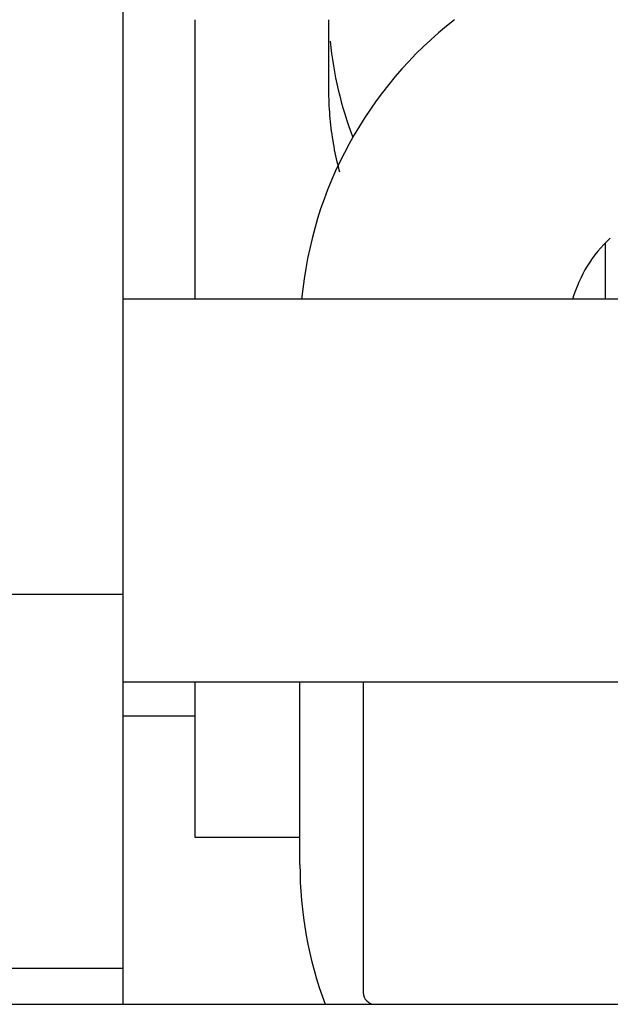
# Model space of a CAD drawing. Header units: millimetres. Extents: x 506 to 3445, y -268 to 1810.
# Tile 83 of 142: x 2412 to 2437, y 1201 to 1242. Entities that reach past the tile are written whole.
import ezdxf

# ---------------------------------------------------------------- set-up
doc = ezdxf.new("R2010")
doc.units = ezdxf.units.MM

msp = doc.modelspace()

# ---------------------------------------------------------------- linework, layer by layer
for p, q in [((2416.466, 1218.076), (2416.466, 1329.767)), ((2419.466, 1242.119), (2419.466, 1230.421)), ((2425.066, 1242.122), (2425.066, 1239.188)), ((2468.466, 1230.421), (2416.466, 1230.421)), ((2416.466, 1218.076), (2406.466, 1218.076)), ((2416.466, 1202.421), (2416.466, 1218.076)), ((2416.466, 1214.421), (2468.466, 1214.421)), ((2419.466, 1214.421), (2419.466, 1207.921)), ((2423.866, 1206.771), (2423.866, 1214.422)), ((2426.516, 1214.421), (2426.516, 1201.421)), ((2419.47, 1212.973), (2416.472, 1212.973)), ((2419.466, 1207.921), (2423.866, 1207.921)), ((2416.466, 1202.421), (2406.466, 1202.421)), ((2416.466, 1200.921), (2416.466, 1202.421)), ((2407.466, 1200.921), (2478.466, 1200.921))]:
    msp.add_line(p, q)
for centre, radius, start, end in [((2440.666, 1228.871), 16.8, 127.9378, 174.7055), ((2440.666, 1228.871), 5.6, 132.7331, 163.9308), ((2440.666, 1206.771), 16.8, 180, 200.3794), ((2427.016, 1201.421), 0.5, 180, 270)]:
    msp.add_arc(centre, radius, start, end)
msp.add_ellipse((2441.866, 1242.675), major_axis=(-16.8, 0), ratio=0.951057, start_param=0.091354, end_param=0.349245)
for points, knots in [([(2425.066, 1239.188), (2425.066, 1238.826), (2425.081, 1238.469), (2425.138, 1237.762), (2425.181, 1237.412), (2425.294, 1236.722), (2425.384, 1236.286), (2425.496, 1235.856), (2425.521, 1235.762)], [0, 0, 0, 0, 0.304925, 0.304925, 0.609849, 0.609849, 0.914774, 1, 1, 1, 1]), ([(2436.666, 1230.421), (2436.666, 1230.485), (2436.666, 1230.55), (2436.666, 1230.79), (2436.666, 1230.967), (2436.666, 1231.19), (2436.666, 1231.235), (2436.666, 1231.324), (2436.666, 1231.369), (2436.666, 1231.503), (2436.666, 1231.592), (2436.666, 1231.858), (2436.666, 1232.033), (2436.666, 1232.383), (2436.666, 1232.556), (2436.666, 1232.748), (2436.666, 1232.767), (2436.666, 1232.787)], [0, 0, 0, 0, 0.081561, 0.081561, 0.304788, 0.304788, 0.360595, 0.360595, 0.416402, 0.416402, 0.528015, 0.528015, 0.751242, 0.751242, 0.974469, 0.974469, 1, 1, 1, 1])]:
    msp.add_open_spline(points, degree=3, knots=knots)

doc.saveas('drawing.dxf')
